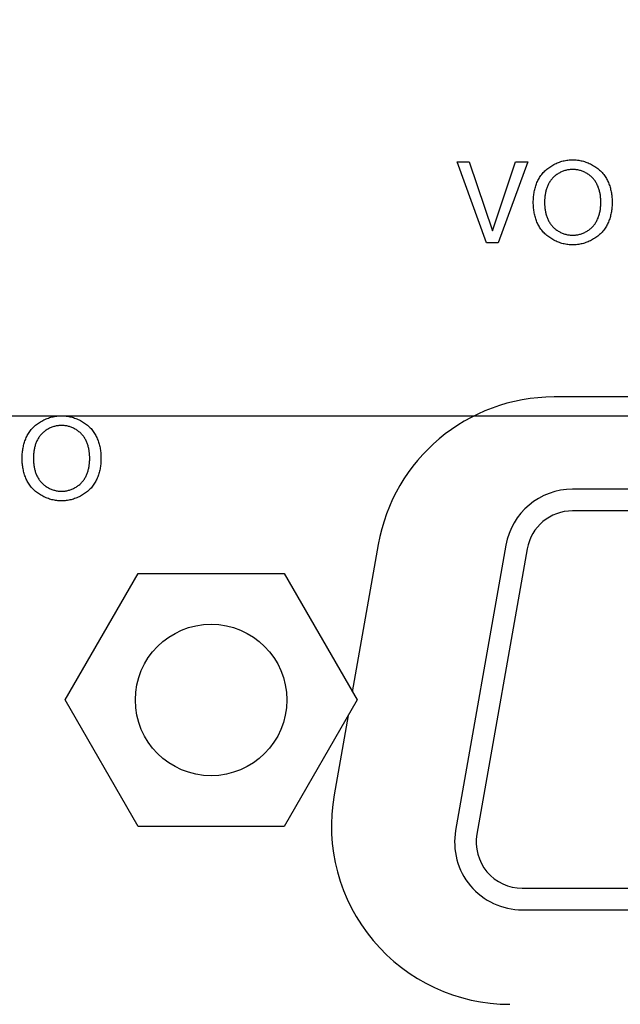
# Model space of a CAD drawing. Header units: inches. Extents: x 0 to 34, y 0 to 22.
# Tile 40 of 78: x 26.497 to 26.941, y 5.97 to 6.698. Entities that reach past the tile are written whole.
import ezdxf

# ---------------------------------------------------------------- set-up
doc = ezdxf.new("R2010")
doc.units = ezdxf.units.IN
doc.header["$LTSCALE"] = 1.87
doc.header["$MEASUREMENT"] = 0
doc.layers.get('0').update_dxf_attribs({"linetype": 'CONTINUOUS'})
doc.layers.add('DIMENSIONS', color=7, linetype='CONTINUOUS')
doc.styles.get("Standard").update_dxf_attribs({"font": 'txt', "width": 0.8})
doc.dimstyles.new('DIMSTYLE_3', dxfattribs={"dimtxt": 0.125, "dimasz": 0.18, "dimexe": 0.125, "dimexo": 0.0625, "dimgap": 0.0625, "dimtad": 0, "dimtih": 1, "dimtoh": 1, "dimzin": 4, "dimdsep": 46, "dimtxsty": 'STANDARD', "dimblk": '_FILLED', "dimblk1": '_FILLED', "dimblk2": '_FILLED', "dimcen": 0.09, "dimadec": 0, "dimazin": 0, "dimtp": 0.001, "dimtm": 0.001, "dimtfac": 1, "dimtofl": 0, "dimtmove": 0, "dimatfit": 3, "dimldrblk": '_FILLED', "dimfxl": 1, "dimtolj": 1, "dimtzin": 4, "dimarcsym": 0})

# ---------------------------------------------------------------- blocks, each defined once
blk = doc.blocks.new('_FILLED')
at = {"color": 0, "linetype": 'BYBLOCK'}
blk.add_solid([(0, 0), (-1, 0.1736), (-1, -0.1736)], dxfattribs=at)
blk = doc.blocks.new('*D20')
at = {"layer": 'DIMENSIONS', "color": 2, "linetype": 'CONTINUOUS'}
for p, q in [((26.27583, 6.46714), (26.27583, 10.58095)), ((30.82279, 7.41995), (30.82279, 10.58095)), ((26.27583, 10.45595), (27.87431, 10.45595)), ((30.82279, 10.45595), (29.22431, 10.45595))]:
    blk.add_line(p, q, dxfattribs=at)
at = {"layer": 'DIMENSIONS', "color": 2, "linetype": 'CONTINUOUS', "xscale": 0.18, "yscale": 0.18, "zscale": 0.18, "rotation": 180}
blk.add_blockref('_FILLED', (26.27583, 10.45595), dxfattribs=at)
at = {"layer": 'DIMENSIONS', "color": 2, "linetype": 'CONTINUOUS', "xscale": 0.18, "yscale": 0.18, "zscale": 0.18}
blk.add_blockref('_FILLED', (30.82279, 10.45595), dxfattribs=at)
at = {"layer": 'DIMENSIONS', "color": 2, "linetype": 'CONTINUOUS', "insert": (28.54931, 10.51845), "char_height": 0.125, "width": 1.225, "attachment_point": 2, "line_spacing_factor": 0.9}
blk.add_mtext('4.55{\\Ftxt.shx;\\W1.000000;\\H0.125000; }[115.5]', dxfattribs=at)
blk = doc.blocks.new('*D21')
at = {"layer": 'DIMENSIONS', "color": 2, "linetype": 'CONTINUOUS'}
for p, q in [((30.57955, 7.45745), (31.69779, 7.45745)), ((31.57279, 7.45745), (31.57279, 7.14891)), ((31.57279, 6.40464), (31.57279, 6.71141)), ((26.33833, 6.40464), (31.69779, 6.40464))]:
    blk.add_line(p, q, dxfattribs=at)
at = {"layer": 'DIMENSIONS', "color": 2, "linetype": 'CONTINUOUS', "xscale": 0.18, "yscale": 0.18, "zscale": 0.18}
for p, rotation in [((31.57279, 7.45745), 90), ((31.57279, 6.40464), 270)]:
    blk.add_blockref('_FILLED', p, dxfattribs=dict(at, rotation=rotation))
at = {"layer": 'DIMENSIONS', "color": 2, "linetype": 'CONTINUOUS', "insert": (31.47279, 7.08641), "char_height": 0.125, "width": 0.6, "attachment_point": 2, "line_spacing_factor": 0.9}
blk.add_mtext('1.05\\P[26.7]', dxfattribs=at)

msp = doc.modelspace()

# ---------------------------------------------------------------- linework, layer by layer
at = {"color": 40, "linetype": 'CONTINUOUS'}
for p, q in [((26.84261, 6.53265), (26.82079, 6.59245)), ((26.82079, 6.59245), (26.82978, 6.59245)), ((26.82978, 6.59245), (26.84686, 6.54148)), ((26.84702, 6.54148), (26.86393, 6.59245)), ((26.87301, 6.59245), (26.85118, 6.53265)), ((26.86393, 6.59245), (26.87301, 6.59245)), ((26.85118, 6.53265), (26.84261, 6.53265))]:
    msp.add_line(p, q, dxfattribs=at)
at = {"color": 3, "linetype": 'CONTINUOUS'}
for p, q in [((27.36921, 6.41864), (26.89245, 6.41864)), ((26.76245, 6.30957), (26.74327, 6.20075)), ((26.74017, 6.18317), (26.72983, 6.12457))]:
    msp.add_line(p, q, dxfattribs=at)
at = {"color": 7, "linetype": 'CONTINUOUS'}
for p, q in [((27.35554, 6.35048), (26.90612, 6.35048)), ((27.35554, 6.33448), (26.90612, 6.33448)), ((26.85688, 6.30916), (26.81968, 6.09816)), ((26.87264, 6.30638), (26.83543, 6.09538)), ((26.53086, 6.19464), (26.58485, 6.28814)), ((26.58485, 6.28814), (26.69281, 6.28814)), ((26.69281, 6.28814), (26.74679, 6.19464)), ((26.58485, 6.10114), (26.53086, 6.19464)), ((26.74679, 6.19464), (26.69281, 6.10114)), ((26.69281, 6.10114), (26.58485, 6.10114)), ((26.86892, 6.05548), (27.39274, 6.05548)), ((26.86892, 6.03948), (27.39274, 6.03948))]:
    msp.add_line(p, q, dxfattribs=at)
at = {"color": 40, "linetype": 'CONTINUOUS'}
for points in [[(26.87711, 6.56256), (26.87712, 6.56342), (26.87715, 6.56429), (26.87719, 6.56516), (26.87725, 6.56603), (26.87733, 6.5669), (26.87743, 6.56777), (26.87754, 6.56864), (26.87768, 6.56951), (26.87783, 6.57038), (26.87801, 6.57124), (26.8782, 6.5721), (26.87842, 6.57296), (26.87866, 6.5738), (26.87892, 6.57464), (26.8792, 6.57548), (26.8795, 6.5763), (26.87983, 6.57711), (26.88018, 6.57791), (26.88055, 6.5787), (26.88095, 6.57948), (26.88138, 6.58024), (26.88182, 6.58099), (26.8823, 6.58172), (26.8828, 6.58244), (26.88332, 6.58314), (26.88388, 6.58383), (26.88447, 6.5845), (26.88509, 6.58516), (26.88572, 6.58579), (26.88639, 6.5864), (26.88707, 6.587), (26.88777, 6.58757), (26.8885, 6.58812), (26.88924, 6.58864), (26.89, 6.58915), (26.89078, 6.58963), (26.89157, 6.59009), (26.89237, 6.59053), (26.89319, 6.59094), (26.89402, 6.59133), (26.89486, 6.59169), (26.89571, 6.59203), (26.89657, 6.59234), (26.89744, 6.59263), (26.89831, 6.5929), (26.89919, 6.59313), (26.90007, 6.59334), (26.90096, 6.59353), (26.90184, 6.59368), (26.90273, 6.59381), (26.90362, 6.59391), (26.9045, 6.59398), (26.90538, 6.59403), (26.90626, 6.59404)], [(26.90626, 6.59404), (26.90714, 6.59403), (26.90802, 6.59398), (26.90891, 6.59391), (26.90979, 6.59381), (26.91068, 6.59368), (26.91157, 6.59353), (26.91245, 6.59334), (26.91334, 6.59313), (26.91421, 6.5929), (26.91509, 6.59263), (26.91595, 6.59234), (26.91681, 6.59203), (26.91766, 6.59169), (26.9185, 6.59133), (26.91934, 6.59094), (26.92015, 6.59053), (26.92096, 6.59009), (26.92175, 6.58963), (26.92253, 6.58915), (26.92329, 6.58864), (26.92403, 6.58812), (26.92476, 6.58757), (26.92546, 6.587), (26.92614, 6.58641), (26.9268, 6.58579), (26.92744, 6.58516), (26.92806, 6.5845), (26.92865, 6.58383), (26.92921, 6.58314), (26.92973, 6.58244), (26.93023, 6.58172), (26.9307, 6.58099), (26.93115, 6.58024), (26.93158, 6.57948), (26.93197, 6.5787), (26.93235, 6.57791), (26.9327, 6.57711), (26.93302, 6.5763), (26.93333, 6.57548), (26.93361, 6.57464), (26.93387, 6.5738), (26.93411, 6.57296), (26.93432, 6.5721), (26.93452, 6.57124), (26.93469, 6.57038), (26.93485, 6.56951), (26.93498, 6.56864), (26.9351, 6.56777), (26.93519, 6.5669), (26.93527, 6.56603), (26.93533, 6.56516), (26.93538, 6.56429), (26.9354, 6.56342), (26.93541, 6.56256)], [(26.90626, 6.58688), (26.90562, 6.58687), (26.90497, 6.58683), (26.90432, 6.58678), (26.90367, 6.5867), (26.90302, 6.5866), (26.90237, 6.58647), (26.90172, 6.58633), (26.90108, 6.58617), (26.90044, 6.58598), (26.8998, 6.58578), (26.89917, 6.58555), (26.89855, 6.58531), (26.89793, 6.58504), (26.89732, 6.58476), (26.89672, 6.58446), (26.89613, 6.58414), (26.89555, 6.5838), (26.89499, 6.58344), (26.89443, 6.58307), (26.89389, 6.58268), (26.89337, 6.58227), (26.89285, 6.58185), (26.89236, 6.58141), (26.89188, 6.58095), (26.89142, 6.58048), (26.89098, 6.57999), (26.89055, 6.57949), (26.89014, 6.57896), (26.88976, 6.57843), (26.88939, 6.57788), (26.88904, 6.57732), (26.88871, 6.57674), (26.88839, 6.57616), (26.8881, 6.57556), (26.88782, 6.57496), (26.88756, 6.57434), (26.88731, 6.57372), (26.88709, 6.57309), (26.88687, 6.57246), (26.88668, 6.57181), (26.8865, 6.57116), (26.88634, 6.57051), (26.88619, 6.56985), (26.88605, 6.56919), (26.88593, 6.56853), (26.88583, 6.56787), (26.88573, 6.5672), (26.88565, 6.56653), (26.88559, 6.56587), (26.88553, 6.5652), (26.88549, 6.56454), (26.88547, 6.56387), (26.88545, 6.56322), (26.88544, 6.56256)], [(26.92708, 6.56256), (26.92708, 6.56322), (26.92706, 6.56387), (26.92703, 6.56454), (26.92699, 6.5652), (26.92694, 6.56587), (26.92687, 6.56653), (26.92679, 6.5672), (26.9267, 6.56787), (26.92659, 6.56853), (26.92647, 6.56919), (26.92634, 6.56985), (26.92619, 6.57051), (26.92602, 6.57116), (26.92584, 6.57181), (26.92565, 6.57246), (26.92544, 6.57309), (26.92521, 6.57372), (26.92497, 6.57434), (26.92471, 6.57496), (26.92443, 6.57556), (26.92413, 6.57616), (26.92382, 6.57674), (26.92349, 6.57732), (26.92314, 6.57788), (26.92277, 6.57843), (26.92238, 6.57896), (26.92197, 6.57949), (26.92154, 6.57999), (26.9211, 6.58048), (26.92064, 6.58095), (26.92016, 6.58141), (26.91967, 6.58185), (26.91916, 6.58227), (26.91863, 6.58268), (26.91809, 6.58307), (26.91754, 6.58344), (26.91697, 6.5838), (26.91639, 6.58414), (26.9158, 6.58446), (26.9152, 6.58476), (26.91459, 6.58504), (26.91398, 6.58531), (26.91335, 6.58555), (26.91272, 6.58578), (26.91209, 6.58598), (26.91145, 6.58617), (26.9108, 6.58633), (26.91016, 6.58647), (26.90951, 6.5866), (26.90886, 6.5867), (26.90821, 6.58678), (26.90756, 6.58683), (26.90691, 6.58687), (26.90626, 6.58688)], [(26.90626, 6.53108), (26.90538, 6.53109), (26.9045, 6.53114), (26.90362, 6.53121), (26.90273, 6.53131), (26.90184, 6.53144), (26.90096, 6.53159), (26.90007, 6.53178), (26.89919, 6.53199), (26.89831, 6.53222), (26.89744, 6.53249), (26.89657, 6.53278), (26.89571, 6.53309), (26.89486, 6.53343), (26.89402, 6.53379), (26.89319, 6.53418), (26.89237, 6.53459), (26.89157, 6.53503), (26.89078, 6.53549), (26.89, 6.53597), (26.88924, 6.53647), (26.8885, 6.537), (26.88777, 6.53755), (26.88707, 6.53812), (26.88639, 6.53871), (26.88572, 6.53933), (26.88509, 6.53996), (26.88447, 6.54061), (26.88388, 6.54129), (26.88332, 6.54198), (26.8828, 6.54268), (26.8823, 6.54339), (26.88182, 6.54413), (26.88138, 6.54487), (26.88095, 6.54564), (26.88055, 6.54641), (26.88018, 6.5472), (26.87983, 6.54801), (26.8795, 6.54882), (26.8792, 6.54964), (26.87892, 6.55047), (26.87866, 6.55131), (26.87842, 6.55216), (26.8782, 6.55302), (26.87801, 6.55388), (26.87783, 6.55474), (26.87768, 6.55561), (26.87754, 6.55648), (26.87743, 6.55735), (26.87733, 6.55822), (26.87725, 6.55909), (26.87719, 6.55996), (26.87715, 6.56083), (26.87712, 6.5617), (26.87711, 6.56256)], [(26.88544, 6.56256), (26.88545, 6.5619), (26.88547, 6.56125), (26.88549, 6.56058), (26.88553, 6.55992), (26.88559, 6.55925), (26.88565, 6.55859), (26.88573, 6.55792), (26.88583, 6.55725), (26.88593, 6.55659), (26.88605, 6.55592), (26.88619, 6.55526), (26.88634, 6.55461), (26.8865, 6.55395), (26.88668, 6.55331), (26.88687, 6.55266), (26.88709, 6.55203), (26.88731, 6.5514), (26.88756, 6.55077), (26.88782, 6.55016), (26.8881, 6.54955), (26.88839, 6.54896), (26.8887, 6.54837), (26.88904, 6.5478), (26.88939, 6.54724), (26.88976, 6.54669), (26.89014, 6.54615), (26.89055, 6.54563), (26.89098, 6.54512), (26.89142, 6.54464), (26.89188, 6.54416), (26.89236, 6.54371), (26.89285, 6.54327), (26.89337, 6.54285), (26.89389, 6.54244), (26.89443, 6.54205), (26.89499, 6.54168), (26.89555, 6.54132), (26.89613, 6.54098), (26.89672, 6.54066), (26.89732, 6.54036), (26.89793, 6.54008), (26.89855, 6.53981), (26.89917, 6.53957), (26.8998, 6.53934), (26.90044, 6.53914), (26.90108, 6.53895), (26.90172, 6.53879), (26.90237, 6.53865), (26.90302, 6.53852), (26.90367, 6.53842), (26.90432, 6.53834), (26.90497, 6.53829), (26.90562, 6.53825), (26.90626, 6.53824)], [(26.93541, 6.56256), (26.9354, 6.5617), (26.93538, 6.56083), (26.93533, 6.55996), (26.93527, 6.55909), (26.93519, 6.55822), (26.9351, 6.55735), (26.93498, 6.55648), (26.93485, 6.55561), (26.93469, 6.55474), (26.93452, 6.55388), (26.93432, 6.55302), (26.93411, 6.55216), (26.93387, 6.55131), (26.93361, 6.55047), (26.93333, 6.54964), (26.93303, 6.54882), (26.9327, 6.54801), (26.93235, 6.5472), (26.93197, 6.54641), (26.93158, 6.54564), (26.93115, 6.54487), (26.9307, 6.54413), (26.93023, 6.54339), (26.92973, 6.54268), (26.92921, 6.54198), (26.92865, 6.54129), (26.92806, 6.54061), (26.92744, 6.53996), (26.9268, 6.53933), (26.92614, 6.53871), (26.92546, 6.53812), (26.92476, 6.53755), (26.92403, 6.537), (26.92329, 6.53647), (26.92253, 6.53597), (26.92175, 6.53549), (26.92096, 6.53503), (26.92015, 6.53459), (26.91934, 6.53418), (26.9185, 6.53379), (26.91766, 6.53343), (26.91681, 6.53309), (26.91595, 6.53277), (26.91509, 6.53249), (26.91421, 6.53222), (26.91333, 6.53199), (26.91245, 6.53178), (26.91157, 6.53159), (26.91068, 6.53144), (26.90979, 6.53131), (26.90891, 6.53121), (26.90802, 6.53114), (26.90714, 6.53109), (26.90626, 6.53108)], [(26.90626, 6.53824), (26.90691, 6.53825), (26.90756, 6.53829), (26.90821, 6.53834), (26.90886, 6.53842), (26.90951, 6.53852), (26.91016, 6.53865), (26.9108, 6.53879), (26.91145, 6.53895), (26.91209, 6.53914), (26.91272, 6.53934), (26.91335, 6.53957), (26.91398, 6.53981), (26.91459, 6.54008), (26.9152, 6.54036), (26.9158, 6.54066), (26.91639, 6.54098), (26.91697, 6.54132), (26.91754, 6.54168), (26.91809, 6.54205), (26.91863, 6.54244), (26.91916, 6.54285), (26.91967, 6.54327), (26.92016, 6.54371), (26.92064, 6.54416), (26.9211, 6.54464), (26.92154, 6.54512), (26.92197, 6.54563), (26.92238, 6.54615), (26.92277, 6.54669), (26.92314, 6.54724), (26.92349, 6.5478), (26.92382, 6.54837), (26.92413, 6.54896), (26.92443, 6.54955), (26.92471, 6.55016), (26.92497, 6.55077), (26.92521, 6.5514), (26.92544, 6.55203), (26.92565, 6.55266), (26.92584, 6.55331), (26.92602, 6.55395), (26.92619, 6.55461), (26.92634, 6.55526), (26.92647, 6.55592), (26.92659, 6.55659), (26.9267, 6.55725), (26.92679, 6.55792), (26.92687, 6.55859), (26.92694, 6.55925), (26.92699, 6.55992), (26.92703, 6.56058), (26.92706, 6.56125), (26.92708, 6.5619), (26.92708, 6.56256)], [(26.49908, 6.37327), (26.49908, 6.37413), (26.49911, 6.375), (26.49915, 6.37587), (26.49921, 6.37674), (26.49929, 6.37761), (26.49939, 6.37848), (26.4995, 6.37936), (26.49964, 6.38023), (26.49979, 6.38109), (26.49997, 6.38196), (26.50016, 6.38282), (26.50038, 6.38367), (26.50062, 6.38452), (26.50088, 6.38536), (26.50116, 6.38619), (26.50146, 6.38702), (26.50179, 6.38783), (26.50214, 6.38863), (26.50252, 6.38942), (26.50291, 6.3902), (26.50334, 6.39096), (26.50379, 6.39171), (26.50426, 6.39244), (26.50476, 6.39316), (26.50528, 6.39386), (26.50585, 6.39455), (26.50644, 6.39523), (26.50705, 6.39588), (26.50769, 6.39651), (26.50835, 6.39713), (26.50903, 6.39772), (26.50974, 6.39829), (26.51046, 6.39884), (26.51121, 6.39937), (26.51197, 6.39987), (26.51274, 6.40035), (26.51353, 6.40081), (26.51434, 6.40125), (26.51516, 6.40166), (26.51599, 6.40205), (26.51683, 6.40241), (26.51768, 6.40275), (26.51854, 6.40307), (26.51941, 6.40336), (26.52028, 6.40362), (26.52116, 6.40386), (26.52204, 6.40407), (26.52293, 6.40425), (26.52382, 6.40441), (26.5247, 6.40453), (26.52559, 6.40463), (26.52648, 6.40471), (26.52736, 6.40475), (26.52824, 6.40476)], [(26.52824, 6.40476), (26.52912, 6.40475), (26.53, 6.40471), (26.53088, 6.40463), (26.53177, 6.40453), (26.53266, 6.40441), (26.53354, 6.40425), (26.53443, 6.40407), (26.53531, 6.40386), (26.53619, 6.40362), (26.53706, 6.40336), (26.53793, 6.40307), (26.53879, 6.40275), (26.53964, 6.40241), (26.54048, 6.40205), (26.54131, 6.40166), (26.54213, 6.40125), (26.54293, 6.40081), (26.54372, 6.40035), (26.5445, 6.39987), (26.54526, 6.39937), (26.546, 6.39884), (26.54673, 6.39829), (26.54743, 6.39772), (26.54811, 6.39713), (26.54878, 6.39651), (26.54941, 6.39588), (26.55003, 6.39523), (26.55062, 6.39455), (26.55118, 6.39386), (26.5517, 6.39316), (26.5522, 6.39244), (26.55268, 6.39171), (26.55312, 6.39096), (26.55355, 6.3902), (26.55395, 6.38942), (26.55432, 6.38863), (26.55467, 6.38783), (26.555, 6.38702), (26.5553, 6.38619), (26.55558, 6.38536), (26.55584, 6.38452), (26.55608, 6.38367), (26.5563, 6.38282), (26.55649, 6.38196), (26.55667, 6.38109), (26.55682, 6.38023), (26.55696, 6.37936), (26.55707, 6.37848), (26.55717, 6.37761), (26.55725, 6.37674), (26.55731, 6.37587), (26.55735, 6.375), (26.55738, 6.37413), (26.55739, 6.37327)], [(26.52824, 6.3976), (26.52759, 6.39759), (26.52694, 6.39756), (26.52629, 6.3975), (26.52564, 6.39742), (26.52499, 6.39732), (26.52434, 6.3972), (26.52369, 6.39705), (26.52305, 6.39689), (26.52241, 6.39671), (26.52177, 6.3965), (26.52114, 6.39627), (26.52052, 6.39603), (26.5199, 6.39577), (26.51929, 6.39548), (26.51869, 6.39518), (26.5181, 6.39486), (26.51752, 6.39452), (26.51696, 6.39417), (26.5164, 6.39379), (26.51586, 6.3934), (26.51534, 6.39299), (26.51482, 6.39257), (26.51433, 6.39213), (26.51385, 6.39167), (26.51339, 6.3912), (26.51295, 6.39072), (26.51252, 6.39021), (26.51211, 6.38969), (26.51172, 6.38915), (26.51135, 6.3886), (26.511, 6.38804), (26.51067, 6.38746), (26.51036, 6.38688), (26.51006, 6.38628), (26.50978, 6.38568), (26.50952, 6.38506), (26.50928, 6.38444), (26.50905, 6.38381), (26.50884, 6.38317), (26.50864, 6.38253), (26.50846, 6.38188), (26.5083, 6.38123), (26.50815, 6.38057), (26.50801, 6.37991), (26.50789, 6.37925), (26.50779, 6.37858), (26.50769, 6.37791), (26.50762, 6.37725), (26.50755, 6.37658), (26.5075, 6.37591), (26.50746, 6.37525), (26.50743, 6.37459), (26.50741, 6.37393), (26.5074, 6.37327)], [(26.54906, 6.37327), (26.54905, 6.37393), (26.54903, 6.37459), (26.549, 6.37525), (26.54896, 6.37591), (26.54891, 6.37658), (26.54884, 6.37725), (26.54877, 6.37791), (26.54867, 6.37858), (26.54857, 6.37924), (26.54845, 6.37991), (26.54831, 6.38057), (26.54816, 6.38123), (26.548, 6.38188), (26.54782, 6.38253), (26.54763, 6.38317), (26.54741, 6.38381), (26.54719, 6.38444), (26.54694, 6.38506), (26.54668, 6.38568), (26.5464, 6.38628), (26.54611, 6.38688), (26.5458, 6.38746), (26.54546, 6.38804), (26.54511, 6.3886), (26.54474, 6.38915), (26.54436, 6.38969), (26.54395, 6.39021), (26.54352, 6.39072), (26.54308, 6.3912), (26.54262, 6.39167), (26.54214, 6.39213), (26.54164, 6.39257), (26.54113, 6.39299), (26.54061, 6.3934), (26.54007, 6.39379), (26.53951, 6.39417), (26.53895, 6.39452), (26.53837, 6.39486), (26.53778, 6.39518), (26.53718, 6.39548), (26.53657, 6.39577), (26.53595, 6.39603), (26.53533, 6.39627), (26.5347, 6.3965), (26.53406, 6.39671), (26.53342, 6.39689), (26.53278, 6.39705), (26.53213, 6.3972), (26.53148, 6.39732), (26.53083, 6.39742), (26.53018, 6.3975), (26.52953, 6.39756), (26.52888, 6.39759), (26.52824, 6.3976)], [(26.52824, 6.34179), (26.52736, 6.3418), (26.52648, 6.34185), (26.52559, 6.34192), (26.5247, 6.34202), (26.52382, 6.34215), (26.52293, 6.3423), (26.52204, 6.34249), (26.52116, 6.3427), (26.52028, 6.34293), (26.51941, 6.3432), (26.51854, 6.34349), (26.51768, 6.3438), (26.51683, 6.34414), (26.51599, 6.3445), (26.51516, 6.34489), (26.51434, 6.3453), (26.51354, 6.34574), (26.51274, 6.3462), (26.51197, 6.34668), (26.51121, 6.34719), (26.51046, 6.34771), (26.50974, 6.34826), (26.50903, 6.34883), (26.50835, 6.34943), (26.50769, 6.35004), (26.50705, 6.35067), (26.50644, 6.35133), (26.50585, 6.352), (26.50528, 6.35269), (26.50476, 6.35339), (26.50426, 6.35411), (26.50379, 6.35484), (26.50334, 6.35559), (26.50292, 6.35635), (26.50252, 6.35713), (26.50214, 6.35792), (26.50179, 6.35872), (26.50146, 6.35953), (26.50116, 6.36035), (26.50088, 6.36119), (26.50062, 6.36203), (26.50038, 6.36287), (26.50016, 6.36373), (26.49997, 6.36459), (26.49979, 6.36545), (26.49964, 6.36632), (26.4995, 6.36719), (26.49939, 6.36806), (26.49929, 6.36893), (26.49921, 6.3698), (26.49915, 6.37067), (26.49911, 6.37154), (26.49908, 6.37241), (26.49908, 6.37327)], [(26.5074, 6.37327), (26.50741, 6.37261), (26.50743, 6.37196), (26.50746, 6.37129), (26.5075, 6.37063), (26.50755, 6.36996), (26.50762, 6.3693), (26.5077, 6.36863), (26.50779, 6.36796), (26.50789, 6.3673), (26.50801, 6.36664), (26.50815, 6.36598), (26.5083, 6.36532), (26.50846, 6.36467), (26.50864, 6.36402), (26.50884, 6.36338), (26.50905, 6.36274), (26.50928, 6.36211), (26.50952, 6.36149), (26.50978, 6.36087), (26.51006, 6.36027), (26.51036, 6.35967), (26.51067, 6.35909), (26.511, 6.35851), (26.51135, 6.35795), (26.51172, 6.3574), (26.51211, 6.35687), (26.51252, 6.35634), (26.51295, 6.35584), (26.51339, 6.35535), (26.51385, 6.35488), (26.51433, 6.35442), (26.51482, 6.35398), (26.51534, 6.35356), (26.51586, 6.35315), (26.5164, 6.35276), (26.51696, 6.35239), (26.51752, 6.35203), (26.5181, 6.35169), (26.51869, 6.35137), (26.51929, 6.35107), (26.5199, 6.35079), (26.52052, 6.35052), (26.52114, 6.35028), (26.52177, 6.35005), (26.52241, 6.34985), (26.52305, 6.34966), (26.52369, 6.3495), (26.52434, 6.34936), (26.52499, 6.34923), (26.52564, 6.34913), (26.52629, 6.34905), (26.52694, 6.349), (26.52759, 6.34896), (26.52824, 6.34895)], [(26.55739, 6.37327), (26.55738, 6.37241), (26.55735, 6.37154), (26.55731, 6.37067), (26.55725, 6.3698), (26.55717, 6.36893), (26.55707, 6.36806), (26.55696, 6.36719), (26.55682, 6.36632), (26.55667, 6.36545), (26.55649, 6.36459), (26.5563, 6.36373), (26.55608, 6.36287), (26.55584, 6.36203), (26.55558, 6.36119), (26.5553, 6.36036), (26.555, 6.35953), (26.55467, 6.35872), (26.55432, 6.35792), (26.55395, 6.35713), (26.55355, 6.35635), (26.55312, 6.35559), (26.55268, 6.35484), (26.5522, 6.35411), (26.5517, 6.35339), (26.55118, 6.35269), (26.55062, 6.352), (26.55003, 6.35133), (26.54941, 6.35067), (26.54878, 6.35004), (26.54811, 6.34943), (26.54743, 6.34883), (26.54673, 6.34826), (26.546, 6.34771), (26.54526, 6.34719), (26.5445, 6.34668), (26.54372, 6.3462), (26.54293, 6.34574), (26.54213, 6.3453), (26.54131, 6.34489), (26.54048, 6.3445), (26.53964, 6.34414), (26.53879, 6.3438), (26.53793, 6.34349), (26.53706, 6.3432), (26.53619, 6.34293), (26.53531, 6.3427), (26.53443, 6.34249), (26.53354, 6.3423), (26.53266, 6.34215), (26.53177, 6.34202), (26.53088, 6.34192), (26.53, 6.34185), (26.52912, 6.3418), (26.52824, 6.34179)], [(26.52824, 6.34895), (26.52888, 6.34896), (26.52953, 6.349), (26.53018, 6.34905), (26.53083, 6.34913), (26.53148, 6.34923), (26.53213, 6.34936), (26.53278, 6.3495), (26.53342, 6.34966), (26.53406, 6.34985), (26.5347, 6.35005), (26.53533, 6.35028), (26.53595, 6.35053), (26.53657, 6.35079), (26.53718, 6.35107), (26.53778, 6.35137), (26.53837, 6.35169), (26.53895, 6.35203), (26.53951, 6.35239), (26.54007, 6.35276), (26.54061, 6.35315), (26.54113, 6.35356), (26.54164, 6.35398), (26.54214, 6.35442), (26.54262, 6.35488), (26.54308, 6.35535), (26.54352, 6.35584), (26.54395, 6.35634), (26.54435, 6.35687), (26.54474, 6.3574), (26.54511, 6.35795), (26.54546, 6.35851), (26.54579, 6.35909), (26.54611, 6.35967), (26.5464, 6.36027), (26.54668, 6.36087), (26.54694, 6.36149), (26.54719, 6.36211), (26.54741, 6.36274), (26.54762, 6.36338), (26.54782, 6.36402), (26.548, 6.36467), (26.54816, 6.36532), (26.54831, 6.36598), (26.54845, 6.36664), (26.54857, 6.3673), (26.54867, 6.36796), (26.54877, 6.36863), (26.54884, 6.3693), (26.54891, 6.36996), (26.54896, 6.37063), (26.549, 6.37129), (26.54903, 6.37196), (26.54905, 6.37261), (26.54906, 6.37327)]]:
    msp.add_lwpolyline(points, dxfattribs=at)
at = {"color": 7, "linetype": 'CONTINUOUS'}
msp.add_circle((26.63883, 6.19464), 0.056, dxfattribs=at)
at = {"color": 3, "linetype": 'CONTINUOUS'}
for centre, start, end in [((26.89245, 6.28664), 90, 170), ((26.85983, 6.10164), 170, 270)]:
    msp.add_arc(centre, 0.132, start, end, dxfattribs=at)
at = {"color": 7, "linetype": 'CONTINUOUS'}
for centre, radius, start, end in [((26.90612, 6.30048), 0.05, 90, 170), ((26.90612, 6.30048), 0.034, 90, 170), ((26.86892, 6.08948), 0.05, 170, 270), ((26.86892, 6.08948), 0.034, 170, 270)]:
    msp.add_arc(centre, radius, start, end, dxfattribs=at)

# ---------------------------------------------------------------- dimensions: what is measured, and where the dimension line sits
at = {"layer": 'DIMENSIONS', "color": 2, "linetype": 'CONTINUOUS'}
for base, p1, angle, picture, middle in [((26.27583, 10.45595), (30.82279, 7.35745), 180, '*D20', (28.54931, 10.45595)), ((31.57279, 6.40464), (30.51705, 7.45745), 270, '*D21', (31.57279, 6.93016))]:
    dim = msp.add_linear_dim(base=base, p1=p1, p2=(26.27583, 6.40464), angle=angle, dimstyle='DIMSTYLE_3', dxfattribs=at)
    dim.commit()
    dim.dimension.update_dxf_attribs({"geometry": picture, "text_midpoint": middle, "dimtype": 160})

doc.saveas('drawing.dxf')
